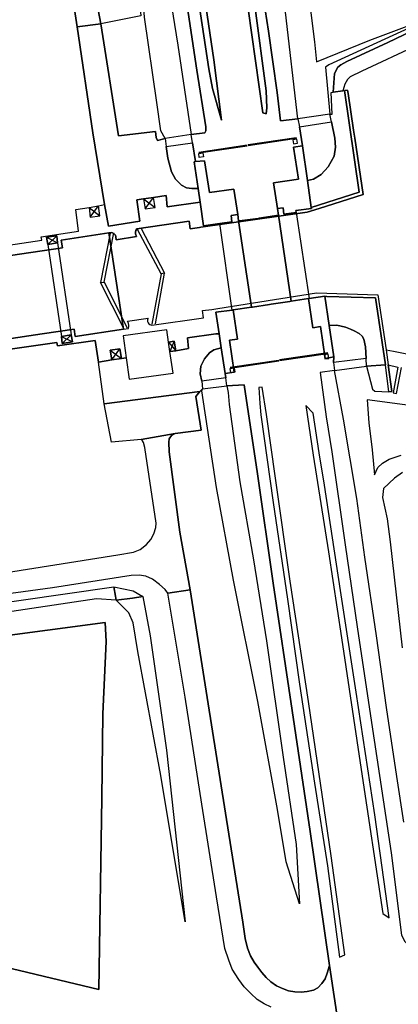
# Model space of a CAD drawing. Extents: x -26035517 to 31750492, y -9237385 to 8160032.
# Tile 7 of 256: x -24485971 to -24420780, y 4251746 to 4421347. Entities that reach past the tile are written whole.
import ezdxf

# ---------------------------------------------------------------- set-up
doc = ezdxf.new("R2010")
doc.units = 0
doc.layers.get('0').update_dxf_attribs({"linetype": 'CONTINUOUS'})
doc.layers.add('T-25', color=7, linetype='CONTINUOUS')

# ---------------------------------------------------------------- blocks, each defined once
blk = doc.blocks.new('slgboom')
at = {"color": 0}
for p, q in [((-300, 960), (8107, 960)), ((-300, 910), (8107, 910)), ((-300, 860), (8107, 860)), ((-300, 810), (8107, 810))]:
    blk.add_line(p, q, dxfattribs=at)
blk.add_lwpolyline([(-360, 0), (-360, 720), (360, 720), (360, 0)], close=True, dxfattribs=at)

msp = doc.modelspace()

# ---------------------------------------------------------------- linework, layer by layer
at = {"layer": 'T-25', "color": 9}
for p, q in [((-24473832, 4387354, 4360), (-24472410, 4389276, 4369)), ((-24464633, 4390477, 4348), (-24462657, 4389013, 4348)), ((-24464391, 4388750, 4348), (-24462910, 4390691, 4348)), ((-24474035, 4389025, 4369), (-24472169, 4387582, 4360)), ((-24481331, 4383872, 4360), (-24479452, 4382891, 4360)), ((-24481132, 4382618, 4360), (-24479604, 4384102, 4360)), ((-24481132, 4382618, 4360), (-24478793, 4366802, 4381)), ((-24479452, 4382891, 4360), (-24477088, 4367092, 4381)), ((-24457099, 4366571, 4393), (-24452209, 4367234, 4300)), ((-24452209, 4367234, 4300), (-24451642, 4367262, 4344)), ((-24451642, 4367262, 4344), (-24451272, 4364814, 4243)), ((-24478793, 4366802, 4381), (-24476890, 4365851, 4385)), ((-24478652, 4365566, 4385), (-24477088, 4367092, 4381)), ((-24460337, 4365809, 4324), (-24459091, 4364329, 4312)), ((-24459351, 4365978, 4312), (-24460105, 4364194, 4312)), ((-24456900, 4364721, 4409), (-24457099, 4366571, 4393)), ((-24470399, 4364413, 4348), (-24468466, 4363001, 4348)), ((-24470115, 4362754, 4348), (-24468755, 4364677, 4348)), ((-24460105, 4364194, 4312), (-24459091, 4364329, 4312)), ((-24460105, 4364194, 4312), (-24460105, 4364194, 4312)), ((-24459568, 4360473, 14017), (-24460105, 4364194, 4312)), ((-24459091, 4364329, 4312), (-24456900, 4364721, 4409)), ((-24472430, 4362328, 4352), (-24470115, 4362754, 4348)), ((-24470115, 4362754, 4348), (-24468466, 4363001, 4348)), ((-24468466, 4363001, 4348), (-24467626, 4363113, 4336)), ((-24467626, 4363113, 4336), (-24467100, 4359406, 13843)), ((-24467100, 4359406, 13843), (-24459568, 4360473, 14017))]:
    msp.add_line(p, q, dxfattribs=at)
for points, elevation in [([(-24470385, 4384595), (-24472063, 4376069), (-24471442, 4376160), (-24469771, 4384608)], 4414), ([(-24465068, 4385373), (-24461019, 4377684), (-24461640, 4377593), (-24465660, 4385209)], 4414), ([(-24462590, 4368944), (-24461019, 4377684), (-24461640, 4377593), (-24463208, 4368899)], 4489), ([(-24468056, 4368145), (-24472063, 4376069), (-24471442, 4376160), (-24467451, 4368278)], 4489), ([(-24436228, 4373310), (-24435519, 4368275), (-24434162, 4368523), (-24433392, 4363012), (-24431882, 4363286), (-24432684, 4368698), (-24433424, 4373702)], 6992)]:
    msp.add_lwpolyline(points, dxfattribs=dict(at, elevation=elevation))
for points in [[(-24444131, 4405278, 6902), (-24446658, 4423233, 6659), (-24449061, 4439887, 6246), (-24451558, 4456443, 5852), (-24454848, 4478404, 5248), (-24457791, 4497977, 4733), (-24459869, 4512197, 4389), (-24460558, 4517423, 4235), (-24460474, 4522121, 4073), (-24460258, 4522966, 4069), (-24458898, 4512067, 4324), (-24456268, 4496880, 4721), (-24453779, 4480319, 5159), (-24451397, 4464176, 5605), (-24448489, 4444058, 6100), (-24445405, 4423355, 6647), (-24443541, 4409121, 6870), (-24443402, 4406181, 6898), (-24443520, 4405109, 6906), (-24444131, 4405278, 6902)], [(-24453413, 4412905, 6817), (-24455400, 4426208, 6554), (-24457780, 4442684, 6047), (-24460627, 4461129, 5597), (-24462541, 4474122, 5236), (-24464490, 4487281, 4851), (-24466362, 4499871, 4583), (-24466244, 4500058, 4583), (-24465903, 4500146, 4596), (-24465494, 4498897, 4652), (-24464756, 4495406, 4806), (-24464092, 4492224, 4863), (-24462161, 4479312, 5212), (-24457954, 4451141, 5946), (-24454848, 4429980, 6501), (-24452567, 4414421, 6813), (-24451238, 4404061, 6979), (-24452755, 4409479, 6809), (-24453413, 4412905, 6817)], [(-24336324, 4440473, 4259), (-24342208, 4439493, 4231), (-24356149, 4437438, 4259), (-24364938, 4435984, 4283), (-24369836, 4435029, 4336), (-24376142, 4433565, 4340), (-24381233, 4432091, 4300), (-24388317, 4429831, 4320), (-24392200, 4428480, 4300), (-24398055, 4426045, 4312), (-24404938, 4423063, 4243), (-24417489, 4416936, 4032), (-24427053, 4412467, 3623), (-24429066, 4411519, 3606), (-24429545, 4411032, 3606), (-24429965, 4410215, 3614), (-24430353, 4409091, 3586), (-24430034, 4409141, 3586)], [(-24478630, 4436515, 4409), (-24476076, 4420143, 4373), (-24473375, 4401883, 4389), (-24471374, 4389518, 4385), (-24470667, 4385794, 4397), (-24465301, 4386643, 4373), (-24465819, 4390310, 4377), (-24464633, 4390477, 4348)], [(-24474049, 4431545, 4417), (-24472014, 4420621, 4340), (-24476076, 4420143, 4373), (-24478630, 4436515, 4409)], [(-24460936, 4400868, 4336), (-24462216, 4400542, 4245), (-24462494, 4401052, 4218), (-24462595, 4402114, 4200), (-24468941, 4401334, 4369), (-24472014, 4420621, 4340), (-24474049, 4431545, 4417)], [(-24444540, 4428593, 6477), (-24443132, 4419351, 6704), (-24441648, 4408786, 6842), (-24441067, 4403901, 6935), (-24438101, 4404280, 6842), (-24437812, 4402913, 6878), (-24437261, 4399625, 6870), (-24438854, 4399388, 6967), (-24437975, 4393874, 7105), (-24442293, 4393223, 7000), (-24441569, 4388802, 7012), (-24441417, 4387684, 6971), (-24441756, 4387629, 6971), (-24444718, 4387149, 6979), (-24444927, 4387116, 6979), (-24448125, 4386723, 6951), (-24448270, 4386704, 6951), (-24448437, 4387781, 6967), (-24449098, 4392160, 6983), (-24453282, 4391588, 6979), (-24454158, 4397013, 6923), (-24455711, 4396895, 6919), (-24456235, 4400115, 6850), (-24456474, 4401582, 6858), (-24454077, 4401877, 6890), (-24453904, 4402217, 6898), (-24453933, 4402914, 6870), (-24455463, 4412645, 6773), (-24457139, 4423737, 6542)], [(-24438101, 4404280, 6842), (-24441067, 4403901, 6935), (-24441648, 4408786, 6842), (-24443132, 4419351, 6704), (-24444540, 4428593, 6477)], [(-24436495, 4427646, 4458), (-24435221, 4417523, 4498), (-24434841, 4414077, 4425), (-24425702, 4417839, 4405), (-24413456, 4422391, 4121), (-24432770, 4413555, 3764), (-24433310, 4413155, 3760), (-24432542, 4405068, 3590), (-24438101, 4404280, 6842), (-24440231, 4422666, 6578)], [(-24457139, 4423737, 6542), (-24455463, 4412645, 6773), (-24453933, 4402914, 6870), (-24453904, 4402217, 6898), (-24454077, 4401877, 6890), (-24456474, 4401582, 6858)], [(-24476076, 4420143, 4373), (-24472014, 4420621, 4340)], [(-24415747, 4420705, 4109), (-24422592, 4417401, 3817), (-24429666, 4414119, 3651), (-24430679, 4413598, 3651), (-24431212, 4413158, 3651), (-24431754, 4412052, 3643), (-24431983, 4408889, 3578), (-24430353, 4409091, 3586)], [(-24417489, 4416936, 4032), (-24427053, 4412467, 3623), (-24429066, 4411519, 3606), (-24429545, 4411032, 3606), (-24429965, 4410215, 3614), (-24430353, 4409091, 3586), (-24431983, 4408889, 3578), (-24431754, 4412052, 3643), (-24431212, 4413158, 3651), (-24430679, 4413598, 3651), (-24429666, 4414119, 3651), (-24422592, 4417401, 3817), (-24415747, 4420705, 4109)], [(-24510926, 4379083, 4401), (-24482159, 4383395, 4369), (-24482248, 4383968, 4369), (-24475844, 4384921, 4364), (-24476320, 4388634, 4352), (-24474035, 4389025, 4369), (-24473832, 4387354, 4360), (-24472169, 4387582, 4360), (-24472410, 4389276, 4369), (-24471374, 4389518, 4385), (-24470667, 4385794, 4397), (-24465301, 4386643, 4373), (-24465819, 4390310, 4377), (-24464633, 4390477, 4348), (-24464391, 4388750, 4348), (-24462657, 4389013, 4348), (-24462910, 4390691, 4348), (-24460733, 4391041, 4356), (-24460563, 4389097, 4356), (-24454895, 4389889, 4300), (-24454308, 4385832, 6967), (-24451529, 4386248, 6923), (-24449428, 4386555, 6975), (-24449554, 4387612, 6996), (-24448437, 4387781, 6967), (-24448270, 4386704, 6951), (-24448125, 4386723, 6951), (-24444927, 4387116, 6979), (-24444718, 4387149, 6979), (-24441756, 4387629, 6971), (-24441417, 4387684, 6971), (-24441569, 4388802, 7012), (-24440614, 4388951, 7048), (-24440470, 4387849, 7069), (-24438372, 4388132, 7065), (-24438407, 4388479, 7089), (-24435739, 4388818, 7089), (-24435762, 4388983, 3521), (-24427546, 4391623, 3582), (-24430034, 4409141, 3586), (-24429502, 4409236, 3574), (-24429408, 4408619, 3566), (-24428467, 4402321, 1060), (-24428264, 4400950, 910), (-24426808, 4391244, 3550), (-24434405, 4388845, 3521), (-24436471, 4388171, 3521), (-24454805, 4385600, 3513), (-24454995, 4385576, 4332), (-24456645, 4385336, 4336), (-24456776, 4386633, 4364), (-24465798, 4385324, 4324), (-24465985, 4385048, 4324), (-24466039, 4384770, 4324), (-24466027, 4384482, 4324), (-24465880, 4383973, 4324), (-24469384, 4383441, 4356), (-24469421, 4383943, 4332), (-24469497, 4384216, 4336), (-24469682, 4384468, 4340), (-24470086, 4384719, 4340), (-24470618, 4384638, 4297), (-24478824, 4383396, 4336), (-24478581, 4382055, 4336), (-24505532, 4378078, 4340)], [(-24510926, 4379083, 4401), (-24482159, 4383395, 4369), (-24482248, 4383968, 4369), (-24475844, 4384921, 4364), (-24476320, 4388634, 4352), (-24474035, 4389025, 4369), (-24473832, 4387354, 4360), (-24472169, 4387582, 4360), (-24472410, 4389276, 4369), (-24471374, 4389518, 4385), (-24470667, 4385794, 4397), (-24465301, 4386643, 4373), (-24465819, 4390310, 4377), (-24464633, 4390477, 4348), (-24464391, 4388750, 4348), (-24462657, 4389013, 4348), (-24462910, 4390691, 4348), (-24460733, 4391041, 4356), (-24460563, 4389097, 4356), (-24454895, 4389889, 4300), (-24454308, 4385832, 6967), (-24451529, 4386248, 6923), (-24449428, 4386555, 6975), (-24449554, 4387612, 6996), (-24448437, 4387781, 6967), (-24448270, 4386704, 6951), (-24448125, 4386723, 6951), (-24444927, 4387116, 6979), (-24444718, 4387149, 6979), (-24441756, 4387629, 6971), (-24441417, 4387684, 6971), (-24441569, 4388802, 7012), (-24440614, 4388951, 7048), (-24440470, 4387849, 7069), (-24438372, 4388132, 7065), (-24438407, 4388479, 7089), (-24435739, 4388818, 7089), (-24435762, 4388983, 3521), (-24427546, 4391623, 3582), (-24430034, 4409141, 3586), (-24429502, 4409236, 3574), (-24429408, 4408619, 3566), (-24428467, 4402321, 1060), (-24428264, 4400950, 910), (-24426808, 4391244, 3550), (-24434405, 4388845, 3521), (-24436471, 4388171, 3521), (-24454805, 4385600, 3513), (-24454995, 4385576, 4332), (-24456645, 4385336, 4336), (-24456776, 4386633, 4364), (-24465798, 4385324, 4324), (-24465985, 4385048, 4324), (-24466039, 4384770, 4324), (-24466027, 4384482, 4324), (-24465880, 4383973, 4324), (-24469384, 4383441, 4356), (-24469421, 4383943, 4332), (-24469497, 4384216, 4336), (-24469682, 4384468, 4340), (-24470086, 4384719, 4340), (-24470618, 4384638, 4297), (-24478824, 4383396, 4336), (-24478581, 4382055, 4336), (-24505532, 4378078, 4340)], [(-24505532, 4378078, 4340), (-24478581, 4382055, 4336), (-24478824, 4383396, 4336), (-24470618, 4384638, 4297), (-24470086, 4384719, 4340), (-24469682, 4384468, 4340), (-24469497, 4384216, 4336), (-24469421, 4383943, 4332), (-24469384, 4383441, 4356), (-24465880, 4383973, 4324), (-24466027, 4384482, 4324), (-24466039, 4384770, 4324), (-24465985, 4385048, 4324), (-24465798, 4385324, 4324), (-24456776, 4386633, 4364), (-24456645, 4385336, 4336), (-24454995, 4385576, 4332), (-24454805, 4385600, 3513), (-24436471, 4388171, 3521), (-24434405, 4388845, 3521), (-24426808, 4391244, 3550), (-24428264, 4400950, 910), (-24428467, 4402321, 1060), (-24429408, 4408619, 3566), (-24429502, 4409236, 3574)], [(-24505532, 4378078, 4340), (-24478581, 4382055, 4336), (-24478824, 4383396, 4336), (-24470618, 4384638, 4297), (-24470086, 4384719, 4340), (-24469682, 4384468, 4340), (-24469497, 4384216, 4336), (-24469421, 4383943, 4332), (-24469384, 4383441, 4356), (-24465880, 4383973, 4324), (-24466027, 4384482, 4324), (-24466039, 4384770, 4324), (-24465985, 4385048, 4324), (-24465798, 4385324, 4324), (-24456776, 4386633, 4364), (-24456645, 4385336, 4336), (-24454995, 4385576, 4332), (-24454805, 4385600, 3513), (-24436471, 4388171, 3521), (-24434405, 4388845, 3521), (-24426808, 4391244, 3550), (-24428264, 4400950, 910), (-24428467, 4402321, 1060), (-24429408, 4408619, 3566), (-24429502, 4409236, 3574)], [(-24429502, 4409236, 3574), (-24430034, 4409141, 3586), (-24427546, 4391623, 3582), (-24435762, 4388983, 3521)], [(-24429502, 4409236, 3574), (-24430034, 4409141, 3586), (-24427546, 4391623, 3582), (-24435762, 4388983, 3521)], [(-24432542, 4405068, 3590), (-24432169, 4405084, 3606), (-24432354, 4408821, 3586), (-24431983, 4408889, 3578)], [(-24437812, 4402913, 6878), (-24437261, 4399625, 6870)], [(-24432267, 4403732, 3590), (-24431726, 4400967, 3574), (-24431606, 4399362, 3570), (-24431843, 4397838, 3533), (-24432862, 4396014, 3525), (-24434056, 4394674, 3525), (-24435375, 4393901, 3525), (-24436419, 4393638, 3525)], [(-24460753, 4399496, 4373), (-24460459, 4397496, 4360), (-24459842, 4395152, 4300), (-24459160, 4393878, 4300), (-24458114, 4392847, 4320), (-24457247, 4392380, 4320), (-24456345, 4392263, 4320), (-24455247, 4392297, 4324)], [(-24441569, 4388802, 7012), (-24440614, 4388951, 7048), (-24440470, 4387849, 7069), (-24438372, 4388132, 7065), (-24438407, 4388479, 7089), (-24435739, 4388818, 7089), (-24435762, 4388983, 3521), (-24436419, 4393638, 3525), (-24437261, 4399625, 6870), (-24438854, 4399388, 6967), (-24437975, 4393874, 7105), (-24442293, 4393223, 7000), (-24441569, 4388802, 7012)], [(-24441569, 4388802, 7012), (-24440614, 4388951, 7048), (-24440470, 4387849, 7069), (-24438372, 4388132, 7065), (-24438407, 4388479, 7089), (-24435739, 4388818, 7089), (-24435762, 4388983, 3521), (-24436419, 4393638, 3525), (-24437261, 4399625, 6870), (-24438854, 4399388, 6967), (-24437975, 4393874, 7105), (-24442293, 4393223, 7000), (-24441569, 4388802, 7012)], [(-24455247, 4392297, 4324), (-24455917, 4396886, 6919), (-24455711, 4396895, 6919), (-24454158, 4397013, 6923), (-24453282, 4391588, 6979), (-24449098, 4392160, 6983), (-24448437, 4387781, 6967), (-24448270, 4386704, 6951)], [(-24455247, 4392297, 4324), (-24455917, 4396886, 6919), (-24455711, 4396895, 6919), (-24454158, 4397013, 6923), (-24453282, 4391588, 6979), (-24449098, 4392160, 6983), (-24448437, 4387781, 6967), (-24448270, 4386704, 6951)], [(-24464633, 4390477, 4348), (-24464391, 4388750, 4348), (-24462657, 4389013, 4348), (-24462910, 4390691, 4348), (-24460733, 4391041, 4356), (-24460563, 4389097, 4356), (-24454895, 4389889, 4300)], [(-24464633, 4390477, 4348), (-24464391, 4388750, 4348), (-24462657, 4389013, 4348), (-24462910, 4390691, 4348), (-24460733, 4391041, 4356), (-24460563, 4389097, 4356), (-24454895, 4389889, 4300)], [(-24455247, 4392297, 4324), (-24454895, 4389889, 4300), (-24454308, 4385832, 6967), (-24451529, 4386248, 6923), (-24449428, 4386555, 6975), (-24449554, 4387612, 6996), (-24448437, 4387781, 6967)], [(-24455247, 4392297, 4324), (-24454895, 4389889, 4300), (-24454308, 4385832, 6967), (-24451529, 4386248, 6923), (-24449428, 4386555, 6975), (-24449554, 4387612, 6996), (-24448437, 4387781, 6967)], [(-24474035, 4389025, 4369), (-24473832, 4387354, 4360), (-24472169, 4387582, 4360), (-24472410, 4389276, 4369), (-24471374, 4389518, 4385)], [(-24474035, 4389025, 4369), (-24473832, 4387354, 4360), (-24472169, 4387582, 4360), (-24472410, 4389276, 4369), (-24471374, 4389518, 4385)], [(-24474035, 4389025, 4369), (-24472410, 4389276, 4369)], [(-24474035, 4389025, 4369), (-24472410, 4389276, 4369)], [(-24464633, 4390477, 4348), (-24462910, 4390691, 4348)], [(-24464633, 4390477, 4348), (-24462910, 4390691, 4348)], [(-24592184, 4371642, 4286), (-24591990, 4369911, 4282), (-24590331, 4370146, 4282), (-24590575, 4371841, 4286), (-24588436, 4372160, 4265), (-24587859, 4368520, 4290), (-24581317, 4369439, 4314), (-24581201, 4368763, 4310), (-24559578, 4371941, 4237), (-24540270, 4374786, 4344), (-24510926, 4379083, 4401), (-24482159, 4383395, 4369), (-24482248, 4383968, 4369), (-24475844, 4384921, 4364), (-24476320, 4388634, 4352), (-24474035, 4389025, 4369)], [(-24592184, 4371642, 4286), (-24591990, 4369911, 4282), (-24590331, 4370146, 4282), (-24590575, 4371841, 4286), (-24588436, 4372160, 4265), (-24587859, 4368520, 4290), (-24581317, 4369439, 4314), (-24581201, 4368763, 4310), (-24559578, 4371941, 4237), (-24540270, 4374786, 4344), (-24510926, 4379083, 4401), (-24482159, 4383395, 4369), (-24482248, 4383968, 4369), (-24475844, 4384921, 4364), (-24476320, 4388634, 4352), (-24474035, 4389025, 4369)], [(-24441417, 4387684, 6971), (-24441569, 4388802, 7012)], [(-24441417, 4387684, 6971), (-24441569, 4388802, 7012)], [(-24468089, 4368051, 4294), (-24470618, 4384638, 4297)], [(-24479452, 4382891, 4360), (-24481132, 4382618, 4360), (-24481331, 4383872, 4360), (-24479604, 4384102, 4360), (-24479452, 4382891, 4360)], [(-24479452, 4382891, 4360), (-24481132, 4382618, 4360), (-24481331, 4383872, 4360), (-24479604, 4384102, 4360), (-24479452, 4382891, 4360)], [(-24509982, 4363070, 4283), (-24482114, 4367236, 4283), (-24476610, 4368066, 4308), (-24476394, 4366801, 4320), (-24468089, 4368051, 4294), (-24467261, 4368176, 4304), (-24467168, 4368476, 4304), (-24467171, 4368732, 4304), (-24467229, 4369042, 4304), (-24467300, 4369201, 4304), (-24467419, 4369431, 4304), (-24463830, 4369963, 4304), (-24463977, 4369778, 4304), (-24463984, 4369567, 4304), (-24463967, 4369364, 4304), (-24463876, 4369121, 4304), (-24463752, 4368955, 4304), (-24463573, 4368845, 4304), (-24463203, 4368735, 4304), (-24454303, 4369975, 4332), (-24454503, 4371249, 4336), (-24452888, 4371454, 4336), (-24451875, 4371589, 3489), (-24434865, 4374292, 3477), (-24424286, 4373974, 3570), (-24422888, 4364497, 3525), (-24422552, 4361890, 1166), (-24421893, 4357292, 3574)], [(-24509982, 4363070, 4283), (-24482114, 4367236, 4283), (-24476610, 4368066, 4308), (-24476394, 4366801, 4320), (-24468089, 4368051, 4294), (-24467261, 4368176, 4304), (-24467168, 4368476, 4304), (-24467171, 4368732, 4304), (-24467229, 4369042, 4304), (-24467300, 4369201, 4304), (-24467419, 4369431, 4304), (-24463830, 4369963, 4304), (-24463977, 4369778, 4304), (-24463984, 4369567, 4304), (-24463967, 4369364, 4304), (-24463876, 4369121, 4304), (-24463752, 4368955, 4304), (-24463573, 4368845, 4304), (-24463203, 4368735, 4304), (-24454303, 4369975, 4332), (-24454503, 4371249, 4336), (-24452888, 4371454, 4336), (-24451875, 4371589, 3489), (-24434865, 4374292, 3477), (-24424286, 4373974, 3570), (-24422888, 4364497, 3525), (-24422552, 4361890, 1166), (-24422552, 4361890, 1166), (-24421893, 4357292, 3574), (-24422426, 4357221, 3619), (-24422993, 4361872, 3623), (-24424696, 4373413, 3619), (-24433067, 4373689, 3590), (-24433424, 4373702, 6939), (-24436111, 4373327, 6992), (-24436228, 4373310, 6992), (-24439216, 4372860, 6996), (-24439482, 4372821, 6992), (-24442688, 4372338, 6963), (-24442970, 4372298, 6963), (-24445897, 4371855, 6939), (-24446063, 4371832, 7000), (-24449191, 4371352, 7004), (-24449389, 4371332, 7004), (-24452202, 4370955, 7048), (-24451642, 4367262, 4344), (-24452209, 4367234, 4300), (-24457099, 4366571, 4393), (-24456900, 4364721, 4409), (-24459091, 4364329, 4312), (-24459351, 4365978, 4312), (-24460337, 4365809, 4324), (-24460639, 4367933, 14013), (-24468157, 4366869, 13823), (-24467626, 4363113, 4336), (-24468466, 4363001, 4348), (-24468755, 4364677, 4348), (-24470399, 4364413, 4348), (-24470115, 4362754, 4348), (-24472430, 4362328, 4352), (-24472968, 4366067, 4356), (-24479442, 4365144, 4373), (-24479552, 4365744, 4385), (-24499344, 4362909, 4405)], [(-24509982, 4363070, 4283), (-24482114, 4367236, 4283), (-24476610, 4368066, 4308), (-24476394, 4366801, 4320), (-24468089, 4368051, 4294), (-24467261, 4368176, 4304), (-24467168, 4368476, 4304), (-24467171, 4368732, 4304), (-24467229, 4369042, 4304), (-24467300, 4369201, 4304), (-24467419, 4369431, 4304), (-24463830, 4369963, 4304), (-24463977, 4369778, 4304), (-24463984, 4369567, 4304), (-24463967, 4369364, 4304), (-24463876, 4369121, 4304), (-24463752, 4368955, 4304), (-24463573, 4368845, 4304), (-24463203, 4368735, 4304), (-24454303, 4369975, 4332), (-24454503, 4371249, 4336), (-24452888, 4371454, 4336), (-24451875, 4371589, 3489), (-24434865, 4374292, 3477), (-24424286, 4373974, 3570), (-24422888, 4364497, 3525), (-24422552, 4361890, 1166), (-24422552, 4361890, 1166), (-24421893, 4357292, 3574), (-24422426, 4357221, 3619), (-24422993, 4361872, 3623), (-24424696, 4373413, 3619), (-24433067, 4373689, 3590), (-24433424, 4373702, 6939), (-24436111, 4373327, 6992), (-24436228, 4373310, 6992), (-24439216, 4372860, 6996), (-24439482, 4372821, 6992), (-24442688, 4372338, 6963), (-24442970, 4372298, 6963), (-24445897, 4371855, 6939), (-24446063, 4371832, 7000), (-24449191, 4371352, 7004), (-24449389, 4371332, 7004), (-24452202, 4370955, 7048), (-24451642, 4367262, 4344), (-24452209, 4367234, 4300), (-24457099, 4366571, 4393), (-24456900, 4364721, 4409), (-24459091, 4364329, 4312), (-24459351, 4365978, 4312), (-24460337, 4365809, 4324), (-24460639, 4367933, 14013), (-24468157, 4366869, 13823), (-24467626, 4363113, 4336), (-24468466, 4363001, 4348), (-24468755, 4364677, 4348), (-24470399, 4364413, 4348), (-24470115, 4362754, 4348), (-24472430, 4362328, 4352), (-24472968, 4366067, 4356), (-24479442, 4365144, 4373), (-24479552, 4365744, 4385), (-24499344, 4362909, 4405)], [(-24509982, 4363070, 4283), (-24482114, 4367236, 4283), (-24476610, 4368066, 4308), (-24476394, 4366801, 4320), (-24468089, 4368051, 4294), (-24467261, 4368176, 4304), (-24467168, 4368476, 4304), (-24467171, 4368732, 4304), (-24467229, 4369042, 4304), (-24467300, 4369201, 4304), (-24467419, 4369431, 4304), (-24463830, 4369963, 4304), (-24463977, 4369778, 4304), (-24463984, 4369567, 4304), (-24463967, 4369364, 4304), (-24463876, 4369121, 4304), (-24463752, 4368955, 4304), (-24463573, 4368845, 4304), (-24463203, 4368735, 4304), (-24454303, 4369975, 4332), (-24454503, 4371249, 4336), (-24452888, 4371454, 4336), (-24451875, 4371589, 3489), (-24434865, 4374292, 3477), (-24424286, 4373974, 3570), (-24422888, 4364497, 3525), (-24422552, 4361890, 1166), (-24421893, 4357292, 3574)], [(-24431021, 4247765, 4936), (-24432636, 4258459, 4981), (-24435956, 4281526, 5309), (-24439036, 4302346, 5719), (-24442306, 4324287, 6294), (-24445036, 4343147, 6797), (-24447331, 4358478, 6927), (-24450277, 4358286, 6833), (-24450489, 4359661, 6866), (-24450614, 4360419, 6858), (-24449057, 4360642, 6947), (-24449859, 4366159, 7044), (-24448445, 4366291, 7020), (-24449191, 4371352, 7004), (-24446063, 4371832, 7000), (-24445897, 4371855, 6939), (-24442970, 4372298, 6963), (-24442688, 4372338, 6963), (-24439482, 4372821, 6992), (-24439216, 4372860, 6996), (-24436228, 4373310, 6992), (-24435519, 4368275, 6996), (-24434162, 4368523, 7008), (-24433392, 4363012, 6963), (-24431882, 4363286, 6882), (-24431946, 4362285, 6906), (-24431766, 4360897, 6809), (-24434231, 4360551, 6902), (-24433178, 4352918, 6821), (-24432234, 4346931, 6764), (-24429917, 4330883, 6452), (-24427888, 4316786, 6067), (-24425379, 4300307, 5662), (-24422034, 4277826, 5183), (-24420210, 4263668, 5005)], [(-24436228, 4373310, 6992), (-24435519, 4368275, 6996), (-24434162, 4368523, 7008), (-24433392, 4363012, 6963), (-24431882, 4363286, 6882), (-24432684, 4368698, 3521), (-24433424, 4373702, 6939), (-24436111, 4373327, 6992), (-24436228, 4373310, 6992)], [(-24426251, 4361671, 3566), (-24422993, 4361872, 3623), (-24424696, 4373413, 3619), (-24433067, 4373689, 3590), (-24433424, 4373702, 6939)], [(-24451642, 4367262, 4344), (-24452202, 4370955, 7048), (-24449389, 4371332, 7004), (-24449191, 4371352, 7004)], [(-24451642, 4367262, 4344), (-24452202, 4370955, 7048), (-24449389, 4371332, 7004), (-24449191, 4371352, 7004)], [(-24451642, 4367262, 4344), (-24451272, 4364814, 4243), (-24450614, 4360419, 6858), (-24449057, 4360642, 6947), (-24449859, 4366159, 7044), (-24448445, 4366291, 7020), (-24449191, 4371352, 7004)], [(-24451642, 4367262, 4344), (-24451272, 4364814, 4243), (-24450614, 4360419, 6858), (-24449057, 4360642, 6947), (-24449859, 4366159, 7044), (-24448445, 4366291, 7020), (-24449191, 4371352, 7004)], [(-24459091, 4364329, 4312), (-24456900, 4364721, 4409), (-24457099, 4366571, 4393), (-24452209, 4367234, 4300), (-24451642, 4367262, 4344)], [(-24459091, 4364329, 4312), (-24456900, 4364721, 4409), (-24457099, 4366571, 4393), (-24452209, 4367234, 4300), (-24451642, 4367262, 4344)], [(-24426323, 4363007, 3554), (-24426410, 4364983, 3521), (-24426693, 4366323, 3509), (-24427012, 4366857, 3509), (-24427508, 4367279, 3509), (-24428379, 4367725, 3509), (-24429005, 4368056, 3509), (-24429858, 4368374, 3509), (-24431366, 4368716, 3501), (-24432684, 4368698, 3521)], [(-24588317, 4345270, 4225), (-24586686, 4345511, 4225), (-24584498, 4345897, 4217), (-24585040, 4349584, 4249), (-24578423, 4350532, 4229), (-24578538, 4351184, 4229), (-24565921, 4353072, 4229), (-24544159, 4356259, 4360), (-24523977, 4359293, 4332), (-24499344, 4362909, 4405), (-24479552, 4365744, 4385), (-24479442, 4365144, 4373), (-24472968, 4366067, 4356), (-24472430, 4362328, 4352), (-24470115, 4362754, 4348)], [(-24588317, 4345270, 4225), (-24586686, 4345511, 4225), (-24584498, 4345897, 4217), (-24585040, 4349584, 4249), (-24578423, 4350532, 4229), (-24578538, 4351184, 4229), (-24565921, 4353072, 4229), (-24544159, 4356259, 4360), (-24523977, 4359293, 4332), (-24499344, 4362909, 4405), (-24479552, 4365744, 4385), (-24479442, 4365144, 4373), (-24472968, 4366067, 4356), (-24472430, 4362328, 4352), (-24470115, 4362754, 4348)], [(-24478793, 4366802, 4381), (-24477088, 4367092, 4381), (-24476890, 4365851, 4385), (-24478652, 4365566, 4385), (-24478793, 4366802, 4381)], [(-24478793, 4366802, 4381), (-24477088, 4367092, 4381), (-24476890, 4365851, 4385), (-24478652, 4365566, 4385), (-24478793, 4366802, 4381)], [(-24459091, 4364329, 4312), (-24460105, 4364194, 4312), (-24460337, 4365809, 4324), (-24459351, 4365978, 4312), (-24459091, 4364329, 4312)], [(-24459091, 4364329, 4312), (-24460105, 4364194, 4312), (-24460337, 4365809, 4324), (-24459351, 4365978, 4312), (-24459091, 4364329, 4312)], [(-24470115, 4362754, 4348), (-24470399, 4364413, 4348), (-24468755, 4364677, 4348), (-24468466, 4363001, 4348), (-24470115, 4362754, 4348)], [(-24470115, 4362754, 4348), (-24470399, 4364413, 4348), (-24468755, 4364677, 4348), (-24468466, 4363001, 4348), (-24470115, 4362754, 4348)], [(-24454624, 4359087, 4429), (-24454920, 4360345, 4352), (-24454765, 4361690, 4340), (-24454175, 4362924, 4328), (-24453274, 4363968, 4352), (-24452556, 4364472, 4352), (-24451272, 4364814, 4243)], [(-24422888, 4364497, 3525), (-24421608, 4364267, 837), (-24416715, 4363294, 870)], [(-24450277, 4358286, 6833), (-24447331, 4358478, 6927), (-24445036, 4343147, 6797), (-24442306, 4324287, 6294), (-24439036, 4302346, 5719), (-24435956, 4281526, 5309), (-24432636, 4258459, 4981), (-24433010, 4257104, 4940), (-24433364, 4256152, 4879), (-24433921, 4255305, 4871), (-24434650, 4254597, 4855), (-24435375, 4254189, 4766), (-24436481, 4253944, 4737), (-24437508, 4253853, 4677), (-24438606, 4253912, 4608), (-24439664, 4254091, 4604), (-24440726, 4254445, 4587), (-24441765, 4254933, 4555), (-24442707, 4255628, 4547), (-24443509, 4256390, 4539), (-24444274, 4257214, 4474), (-24444986, 4258130, 4458), (-24445616, 4259025, 4450), (-24446205, 4260124, 4433), (-24446747, 4261432, 4405), (-24447136, 4263080, 4393), (-24447537, 4265883, 4389), (-24450545, 4284678, 4397), (-24453664, 4304568, 4413), (-24456641, 4323113, 4385), (-24458415, 4333061, 4389), (-24460227, 4346924, 4369), (-24460276, 4348569, 4364), (-24460226, 4349123, 4360), (-24459817, 4349736, 4340), (-24459206, 4350058, 4340), (-24454738, 4350642, 4389), (-24455616, 4356420, 4377), (-24454964, 4357324, 4377), (-24471429, 4355164, 4373), (-24472430, 4362328, 4352)], [(-24467626, 4363113, 4336), (-24468466, 4363001, 4348)], [(-24467626, 4363113, 4336), (-24468466, 4363001, 4348)], [(-24431946, 4362285, 6906), (-24431882, 4363286, 6882)], [(-24431766, 4360897, 6809), (-24434231, 4360551, 6902), (-24433178, 4352918, 6821), (-24432234, 4346931, 6764), (-24429917, 4330883, 6452), (-24427888, 4316786, 6067), (-24425379, 4300307, 5662), (-24422034, 4277826, 5183), (-24420210, 4263668, 5005), (-24419652, 4262539, 4985), (-24419095, 4262047, 4956), (-24418003, 4261248, 4948), (-24416962, 4260707, 4883), (-24415999, 4260374, 4879), (-24413780, 4259818, 4806), (-24412755, 4259844, 4737), (-24402822, 4261314, 4478), (-24387018, 4263450, 4069), (-24371138, 4265643, 3862), (-24359873, 4267464, 3943)], [(-24419812, 4283100, 5143), (-24421021, 4290970, 5346), (-24422788, 4302887, 5609), (-24424537, 4315234, 5946), (-24426570, 4328766, 6266), (-24427929, 4338866, 6501), (-24430228, 4352521, 6789), (-24431766, 4360897, 6809), (-24426251, 4361671, 3566), (-24425251, 4357720, 3708), (-24424813, 4357344, 3708), (-24422426, 4357221, 3619), (-24421893, 4357292, 3574), (-24422552, 4361890, 1166), (-24420869, 4361518, 1194), (-24421682, 4357094, 3610), (-24421084, 4356952, 3610), (-24420207, 4361424, 1194)], [(-24421893, 4357292, 3574), (-24422426, 4357221, 3619), (-24422993, 4361872, 3623)], [(-24421893, 4357292, 3574), (-24422426, 4357221, 3619), (-24422993, 4361872, 3623)], [(-24450489, 4359661, 6866), (-24450614, 4360419, 6858)], [(-24454512, 4357753, 4425), (-24454964, 4357324, 4377)], [(-24432356, 4277318, 5264), (-24436266, 4303931, 5909), (-24439378, 4324629, 6412), (-24441905, 4342397, 6829), (-24443478, 4353349, 6900), (-24444205, 4358055, 6822), (-24444804, 4357965, 6825), (-24444642, 4355260, 6828), (-24444437, 4353284, 6858), (-24442313, 4338180, 6671), (-24439858, 4321557, 6246), (-24437785, 4306870, 5885), (-24435237, 4289861, 5443), (-24432969, 4275572, 5147), (-24430926, 4259881, 5062), (-24430008, 4260244, 5110), (-24432356, 4277318, 5264)], [(-24413637, 4354204, 4393), (-24426115, 4355870, 4385), (-24425881, 4351911, 4567), (-24425257, 4347267, 4608), (-24424893, 4342945, 4554), (-24424291, 4344220, 4542), (-24423528, 4344960, 4551), (-24422332, 4345667, 4551), (-24420264, 4346336, 4548)], [(-24502737, 4323835, 4344), (-24469059, 4329180, 4344), (-24466379, 4329625, 4344), (-24465202, 4330104, 4344), (-24464141, 4330940, 4344), (-24463382, 4331795, 4344), (-24462870, 4332758, 4364), (-24462542, 4333851, 4389), (-24462466, 4334649, 4389), (-24464438, 4347669, 4389), (-24464671, 4348495, 4389), (-24464821, 4348793, 4389), (-24465082, 4349018, 4389), (-24470172, 4348558, 4385), (-24471429, 4355164, 4373)], [(-24436712, 4354868, 6951), (-24435443, 4346339, 6870), (-24432825, 4329690, 6525), (-24430568, 4314885, 6144), (-24427162, 4292183, 5593), (-24423437, 4267404, 5171), (-24422346, 4266630, 5135), (-24424839, 4284355, 5350), (-24428022, 4305513, 5917), (-24430744, 4322997, 6306), (-24433470, 4341167, 6756), (-24434380, 4346716, 6842), (-24435436, 4353550, 6919), (-24436712, 4354868, 6951)], [(-24502737, 4323835, 4344), (-24469059, 4329180, 4344), (-24466379, 4329625, 4344), (-24465202, 4330104, 4344), (-24464141, 4330940, 4344), (-24463382, 4331795, 4344), (-24462870, 4332758, 4364), (-24462542, 4333851, 4389), (-24462466, 4334649, 4389), (-24464438, 4347669, 4389), (-24464671, 4348495, 4389), (-24464821, 4348793, 4389), (-24465082, 4349018, 4389), (-24459206, 4350058, 4340), (-24459206, 4350058, 4340), (-24459817, 4349736, 4340), (-24460226, 4349123, 4360), (-24460276, 4348569, 4364), (-24460227, 4346924, 4369), (-24458415, 4333061, 4389), (-24456641, 4323113, 4385), (-24460478, 4322592, 4369), (-24460946, 4323217, 4364), (-24461878, 4324059, 4336), (-24463097, 4324966, 4332), (-24464263, 4325497, 4328), (-24465411, 4325677, 4324), (-24466784, 4325623, 4328), (-24480297, 4323501, 4271), (-24517048, 4318478, 4292)], [(-24459206, 4350058, 4340), (-24465082, 4349018, 4389)], [(-24420031, 4343378, 3810), (-24421459, 4342385, 3834), (-24423313, 4340620, 3906), (-24423494, 4339055, 4182), (-24422698, 4335351, 4040), (-24422176, 4331397, 4004), (-24420137, 4313157, 4056)], [(-24442686, 4251235, 4587), (-24443904, 4251845, 4551), (-24445103, 4252574, 4506), (-24446188, 4253580, 4482), (-24447301, 4254779, 4470), (-24448216, 4256007, 4458), (-24449363, 4257821, 4470), (-24449958, 4259330, 4450), (-24450671, 4261350, 4401), (-24452064, 4270235, 4381), (-24454638, 4286216, 4381), (-24457502, 4304676, 4405), (-24460478, 4322592, 4369), (-24460946, 4323217, 4364), (-24461878, 4324059, 4336), (-24463097, 4324966, 4332), (-24464263, 4325497, 4328), (-24465411, 4325677, 4324), (-24466784, 4325623, 4328), (-24480297, 4323501, 4271), (-24517048, 4318478, 4292), (-24547753, 4313947, 4332), (-24584108, 4308951, 4425), (-24615960, 4304185, 4413)], [(-24625680, 4300733, 4358), (-24595576, 4305198, 4326), (-24574594, 4308274, 4302), (-24553545, 4311453, 4421), (-24529182, 4315014, 4356), (-24502553, 4318941, 4373), (-24469750, 4323682, 4385), (-24469450, 4322023, 4044), (-24469385, 4321356, 4044), (-24472719, 4321602, 4024), (-24490094, 4318990, 3971), (-24514773, 4315201, 3939), (-24538985, 4311712, 3910), (-24561110, 4308374, 3821), (-24592064, 4303677, 3636), (-24610240, 4300992, 3571), (-24634477, 4297390, 3579)], [(-24456641, 4323113, 4385), (-24460478, 4322592, 4369)], [(-24442686, 4251235, 4587), (-24443904, 4251845, 4551), (-24445103, 4252574, 4506), (-24446188, 4253580, 4482), (-24447301, 4254779, 4470), (-24448216, 4256007, 4458), (-24449363, 4257821, 4470), (-24449958, 4259330, 4450), (-24450671, 4261350, 4401), (-24452064, 4270235, 4381), (-24454638, 4286216, 4381), (-24457502, 4304676, 4405), (-24460478, 4322592, 4369), (-24456641, 4323113, 4385), (-24453664, 4304568, 4413), (-24450545, 4284678, 4397), (-24447537, 4265883, 4389), (-24447136, 4263080, 4393), (-24446747, 4261432, 4405), (-24446205, 4260124, 4433), (-24445616, 4259025, 4450), (-24444986, 4258130, 4458), (-24444274, 4257214, 4474), (-24443509, 4256390, 4539), (-24442707, 4255628, 4547), (-24441765, 4254933, 4555), (-24440726, 4254445, 4587), (-24439664, 4254091, 4604), (-24438606, 4253912, 4608), (-24437508, 4253853, 4677), (-24436481, 4253944, 4737), (-24435375, 4254189, 4766), (-24434650, 4254597, 4855), (-24433921, 4255305, 4871), (-24433364, 4256152, 4879), (-24433010, 4257104, 4940), (-24432636, 4258459, 4981), (-24431021, 4247765, 4936)], [(-24693287, 4238074, 3874), (-24694788, 4256509, 3918), (-24696192, 4273838, 3906), (-24697360, 4283955, 3729), (-24663466, 4289268, 3846), (-24638999, 4293089, 3826), (-24609059, 4297730, 3721), (-24569074, 4303718, 3769), (-24545008, 4307370, 3935), (-24545008, 4307370, 3935), (-24500231, 4313658, 3927), (-24471250, 4317525, 3996), (-24471068, 4314238, 3919), (-24471681, 4301779, 3764), (-24471832, 4287227, 3842), (-24472329, 4254319, 3687), (-24494213, 4259500, 3639), (-24519697, 4264608, 3902), (-24536010, 4267076, 3939), (-24537880, 4251689, 3955)], [(-24537880, 4251689, 3955), (-24536010, 4267076, 3939), (-24519697, 4264608, 3902), (-24494213, 4259500, 3639), (-24472329, 4254319, 3687), (-24471832, 4287227, 3842), (-24471681, 4301779, 3764), (-24471068, 4314238, 3919), (-24471250, 4317525, 3996), (-24500231, 4313658, 3927), (-24545008, 4307370, 3935)]]:
    msp.add_polyline3d(points, dxfattribs=at)
for points in [[(-24444131, 4405278, 6902), (-24443520, 4405109, 6906), (-24443402, 4406181, 6898), (-24443541, 4409121, 6870), (-24445405, 4423355, 6647), (-24448489, 4444058, 6100), (-24451397, 4464176, 5605), (-24453779, 4480319, 5159), (-24456268, 4496880, 4721), (-24458898, 4512067, 4324), (-24460258, 4522966, 4069), (-24460474, 4522121, 4073), (-24460558, 4517423, 4235), (-24459869, 4512197, 4389), (-24457791, 4497977, 4733), (-24454848, 4478404, 5248), (-24451558, 4456443, 5852), (-24449061, 4439887, 6246), (-24446658, 4423233, 6659), (-24444131, 4405278, 6902)], [(-24453413, 4412905, 6817), (-24452755, 4409479, 6809), (-24451238, 4404061, 6979), (-24452567, 4414421, 6813), (-24454848, 4429980, 6501), (-24457954, 4451141, 5946), (-24462161, 4479312, 5212), (-24464092, 4492224, 4863), (-24464756, 4495406, 4806), (-24465494, 4498897, 4652), (-24465903, 4500146, 4596), (-24466244, 4500058, 4583), (-24466362, 4499871, 4583), (-24464490, 4487281, 4851), (-24462541, 4474122, 5236), (-24460627, 4461129, 5597), (-24457780, 4442684, 6047), (-24455400, 4426208, 6554), (-24453413, 4412905, 6817)], [(-24456474, 4401582, 6858), (-24460936, 4400868, 4336), (-24461643, 4402231, 4385), (-24462357, 4407102, 4417), (-24464455, 4421785, 4389), (-24465812, 4439042, 4437), (-24468939, 4463018, 4279), (-24471188, 4490069, 4214), (-24471635, 4498653, 4401), (-24469964, 4490303, 4673), (-24466909, 4470958, 5192), (-24463779, 4450115, 5767), (-24461496, 4434113, 6160), (-24458768, 4416966, 6700), (-24456474, 4401582, 6858)], [(-24465117, 4421988, 4405), (-24472014, 4420621, 4340), (-24474049, 4431545, 4417), (-24475842, 4442916, 4401), (-24478981, 4461734, 4316), (-24480622, 4482591, 4227), (-24472882, 4482642, 4231), (-24471398, 4474508, 4239), (-24470116, 4460112, 4287), (-24466048, 4432731, 4360), (-24465117, 4421988, 4405)], [(-24460753, 4399496, 4373), (-24460459, 4397496, 4360), (-24459842, 4395152, 4300), (-24459160, 4393878, 4300), (-24458114, 4392847, 4320), (-24457247, 4392380, 4320), (-24456345, 4392263, 4320), (-24455247, 4392297, 4324), (-24454895, 4389889, 4300), (-24460563, 4389097, 4356), (-24460733, 4391041, 4356), (-24462910, 4390691, 4348), (-24464633, 4390477, 4348), (-24465819, 4390310, 4377), (-24465301, 4386643, 4373), (-24470667, 4385794, 4397), (-24471374, 4389518, 4385), (-24473375, 4401883, 4389), (-24476076, 4420143, 4373), (-24472014, 4420621, 4340), (-24468941, 4401334, 4369), (-24462595, 4402114, 4200), (-24462494, 4401052, 4218), (-24462216, 4400542, 4245), (-24460936, 4400868, 4336), (-24460753, 4399496, 4373)], [(-24432542, 4405068, 3590), (-24432169, 4405084, 3606), (-24432354, 4408821, 3586), (-24431983, 4408889, 3578), (-24430353, 4409091, 3586), (-24430034, 4409141, 3586), (-24427546, 4391623, 3582), (-24435762, 4388983, 3521), (-24436419, 4393638, 3525), (-24435375, 4393901, 3525), (-24434056, 4394674, 3525), (-24432862, 4396014, 3525), (-24431843, 4397838, 3533), (-24431606, 4399362, 3570), (-24431726, 4400967, 3574), (-24432267, 4403732, 3590), (-24432542, 4405068, 3590)], [(-24432267, 4403732, 3590), (-24431726, 4400967, 3574), (-24431606, 4399362, 3570), (-24431843, 4397838, 3533), (-24432862, 4396014, 3525), (-24434056, 4394674, 3525), (-24435375, 4393901, 3525), (-24436419, 4393638, 3525), (-24437261, 4399625, 6870), (-24437812, 4402913, 6878), (-24432267, 4403732, 3590)], [(-24432267, 4403732, 3590), (-24431726, 4400967, 3574), (-24431606, 4399362, 3570), (-24431843, 4397838, 3533), (-24432862, 4396014, 3525), (-24434056, 4394674, 3525), (-24435375, 4393901, 3525), (-24436419, 4393638, 3525), (-24437261, 4399625, 6870), (-24437812, 4402913, 6878), (-24432267, 4403732, 3590)], [(-24456235, 4400115, 6850), (-24455711, 4396895, 6919), (-24455917, 4396886, 6919), (-24455247, 4392297, 4324), (-24456345, 4392263, 4320), (-24457247, 4392380, 4320), (-24458114, 4392847, 4320), (-24459160, 4393878, 4300), (-24459842, 4395152, 4300), (-24460459, 4397496, 4360), (-24460753, 4399496, 4373), (-24456235, 4400115, 6850)], [(-24456235, 4400115, 6850), (-24455711, 4396895, 6919), (-24455917, 4396886, 6919), (-24455247, 4392297, 4324), (-24456345, 4392263, 4320), (-24457247, 4392380, 4320), (-24458114, 4392847, 4320), (-24459160, 4393878, 4300), (-24459842, 4395152, 4300), (-24460459, 4397496, 4360), (-24460753, 4399496, 4373), (-24456235, 4400115, 6850)], [(-24441569, 4388802, 7012), (-24442293, 4393223, 7000), (-24437975, 4393874, 7105), (-24438854, 4399388, 6967), (-24437261, 4399625, 6870), (-24436419, 4393638, 3525), (-24435762, 4388983, 3521), (-24435739, 4388818, 7089), (-24438407, 4388479, 7089), (-24438372, 4388132, 7065), (-24440470, 4387849, 7069), (-24440614, 4388951, 7048), (-24441569, 4388802, 7012)], [(-24441569, 4388802, 7012), (-24442293, 4393223, 7000), (-24437975, 4393874, 7105), (-24438854, 4399388, 6967), (-24437261, 4399625, 6870), (-24436419, 4393638, 3525), (-24435762, 4388983, 3521), (-24435739, 4388818, 7089), (-24438407, 4388479, 7089), (-24438372, 4388132, 7065), (-24440470, 4387849, 7069), (-24440614, 4388951, 7048), (-24441569, 4388802, 7012)], [(-24455711, 4396895, 6919), (-24454158, 4397013, 6923), (-24453282, 4391588, 6979), (-24449098, 4392160, 6983), (-24448437, 4387781, 6967), (-24449554, 4387612, 6996), (-24449428, 4386555, 6975), (-24451529, 4386248, 6923), (-24454308, 4385832, 6967), (-24454895, 4389889, 4300), (-24455247, 4392297, 4324), (-24455917, 4396886, 6919), (-24455711, 4396895, 6919)], [(-24455711, 4396895, 6919), (-24454158, 4397013, 6923), (-24453282, 4391588, 6979), (-24449098, 4392160, 6983), (-24448437, 4387781, 6967), (-24449554, 4387612, 6996), (-24449428, 4386555, 6975), (-24451529, 4386248, 6923), (-24454308, 4385832, 6967), (-24454895, 4389889, 4300), (-24455247, 4392297, 4324), (-24455917, 4396886, 6919), (-24455711, 4396895, 6919)], [(-24446063, 4371832, 7000), (-24449191, 4371352, 7004), (-24449389, 4371332, 7004), (-24451529, 4386248, 6923), (-24449428, 4386555, 6975), (-24449554, 4387612, 6996), (-24448437, 4387781, 6967), (-24448270, 4386704, 6951), (-24448125, 4386723, 6951), (-24444927, 4387116, 6979), (-24444718, 4387149, 6979), (-24441756, 4387629, 6971), (-24441417, 4387684, 6971), (-24441569, 4388802, 7012), (-24440614, 4388951, 7048), (-24440470, 4387849, 7069), (-24438372, 4388132, 7065), (-24436111, 4373327, 6992), (-24436228, 4373310, 6992), (-24439216, 4372860, 6996), (-24439482, 4372821, 6992), (-24442688, 4372338, 6963), (-24442970, 4372298, 6963), (-24445897, 4371855, 6939), (-24446063, 4371832, 7000)], [(-24446063, 4371832, 7000), (-24449191, 4371352, 7004), (-24449389, 4371332, 7004), (-24451529, 4386248, 6923), (-24449428, 4386555, 6975), (-24449554, 4387612, 6996), (-24448437, 4387781, 6967), (-24448270, 4386704, 6951), (-24448125, 4386723, 6951), (-24444927, 4387116, 6979), (-24444718, 4387149, 6979), (-24441756, 4387629, 6971), (-24441417, 4387684, 6971), (-24441569, 4388802, 7012), (-24440614, 4388951, 7048), (-24440470, 4387849, 7069), (-24438372, 4388132, 7065), (-24436111, 4373327, 6992), (-24436228, 4373310, 6992), (-24439216, 4372860, 6996), (-24439482, 4372821, 6992), (-24442688, 4372338, 6963), (-24442970, 4372298, 6963), (-24445897, 4371855, 6939), (-24446063, 4371832, 7000)], [(-24446063, 4371832, 7000), (-24449191, 4371352, 7004), (-24449389, 4371332, 7004), (-24451529, 4386248, 6923), (-24449428, 4386555, 6975), (-24449554, 4387612, 6996), (-24448437, 4387781, 6967), (-24448270, 4386704, 6951), (-24446063, 4371832, 7000)], [(-24446063, 4371832, 7000), (-24449191, 4371352, 7004), (-24449389, 4371332, 7004), (-24451529, 4386248, 6923), (-24449428, 4386555, 6975), (-24449554, 4387612, 6996), (-24448437, 4387781, 6967), (-24448270, 4386704, 6951), (-24446063, 4371832, 7000)], [(-24446063, 4371832, 7000), (-24448270, 4386704, 6951), (-24448125, 4386723, 6951), (-24444927, 4387116, 6979), (-24444718, 4387149, 6979), (-24441756, 4387629, 6971), (-24441417, 4387684, 6971), (-24439216, 4372860, 6996), (-24439482, 4372821, 6992), (-24442688, 4372338, 6963), (-24442970, 4372298, 6963), (-24445897, 4371855, 6939), (-24446063, 4371832, 7000)], [(-24446063, 4371832, 7000), (-24448270, 4386704, 6951), (-24448125, 4386723, 6951), (-24444927, 4387116, 6979), (-24444718, 4387149, 6979), (-24441756, 4387629, 6971), (-24441417, 4387684, 6971), (-24439216, 4372860, 6996), (-24439482, 4372821, 6992), (-24442688, 4372338, 6963), (-24442970, 4372298, 6963), (-24445897, 4371855, 6939), (-24446063, 4371832, 7000)], [(-24441417, 4387684, 6971), (-24441569, 4388802, 7012), (-24440614, 4388951, 7048), (-24440470, 4387849, 7069), (-24438372, 4388132, 7065), (-24436111, 4373327, 6992), (-24436228, 4373310, 6992), (-24439216, 4372860, 6996), (-24441417, 4387684, 6971)], [(-24441417, 4387684, 6971), (-24441569, 4388802, 7012), (-24440614, 4388951, 7048), (-24440470, 4387849, 7069), (-24438372, 4388132, 7065), (-24436111, 4373327, 6992), (-24436228, 4373310, 6992), (-24439216, 4372860, 6996), (-24441417, 4387684, 6971)], [(-24590840, 4350015, 4476), (-24589272, 4358709, 4440), (-24593292, 4366325, 4437), (-24593125, 4366426, 4362), (-24584325, 4367724, 4362), (-24584136, 4366429, 4354), (-24559979, 4370095, 4302), (-24540411, 4372926, 4344), (-24505532, 4378078, 4340), (-24478581, 4382055, 4336), (-24478824, 4383396, 4336), (-24470618, 4384638, 4297), (-24468089, 4368051, 4294), (-24476394, 4366801, 4320), (-24476610, 4368066, 4308), (-24482114, 4367236, 4283), (-24509982, 4363070, 4283), (-24540025, 4358615, 4304), (-24557934, 4356028, 4197), (-24582113, 4352471, 4249), (-24581963, 4351218, 4265), (-24590602, 4350007, 4273), (-24590791, 4350000, 4273), (-24590840, 4350015, 4476)], [(-24593292, 4366325, 4437), (-24593125, 4366426, 4362), (-24584325, 4367724, 4362), (-24584136, 4366429, 4354), (-24559979, 4370095, 4302), (-24540411, 4372926, 4344), (-24505532, 4378078, 4340), (-24478581, 4382055, 4336), (-24478824, 4383396, 4336), (-24470618, 4384638, 4297), (-24468089, 4368051, 4294), (-24476394, 4366801, 4320), (-24476610, 4368066, 4308), (-24482114, 4367236, 4283), (-24509982, 4363070, 4283), (-24540025, 4358615, 4304), (-24557934, 4356028, 4197), (-24582113, 4352471, 4249), (-24581963, 4351218, 4265), (-24590602, 4350007, 4273), (-24590791, 4350000, 4273), (-24590840, 4350015, 4476), (-24589272, 4358709, 4440), (-24593292, 4366325, 4437)], [(-24481331, 4383872, 4360), (-24481132, 4382618, 4360), (-24479452, 4382891, 4360), (-24479604, 4384102, 4360), (-24481331, 4383872, 4360)], [(-24481331, 4383872, 4360), (-24481132, 4382618, 4360), (-24479452, 4382891, 4360), (-24479604, 4384102, 4360), (-24481331, 4383872, 4360)], [(-24431882, 4363286, 6882), (-24433392, 4363012, 6963), (-24434162, 4368523, 7008), (-24435519, 4368275, 6996), (-24436228, 4373310, 6992), (-24436111, 4373327, 6992), (-24433424, 4373702, 6939), (-24432684, 4368698, 3521), (-24431882, 4363286, 6882)], [(-24426323, 4363007, 3554), (-24426410, 4364983, 3521), (-24426693, 4366323, 3509), (-24427012, 4366857, 3509), (-24427508, 4367279, 3509), (-24428379, 4367725, 3509), (-24429005, 4368056, 3509), (-24429858, 4368374, 3509), (-24431366, 4368716, 3501), (-24432684, 4368698, 3521), (-24433424, 4373702, 6939), (-24433067, 4373689, 3590), (-24424696, 4373413, 3619), (-24422993, 4361872, 3623), (-24426251, 4361671, 3566), (-24426323, 4363007, 3554)], [(-24449191, 4371352, 7004), (-24448445, 4366291, 7020), (-24449859, 4366159, 7044), (-24449057, 4360642, 6947), (-24450614, 4360419, 6858), (-24451272, 4364814, 4243), (-24451642, 4367262, 4344), (-24452202, 4370955, 7048), (-24449389, 4371332, 7004), (-24449191, 4371352, 7004)], [(-24449191, 4371352, 7004), (-24448445, 4366291, 7020), (-24449859, 4366159, 7044), (-24449057, 4360642, 6947), (-24450614, 4360419, 6858), (-24451272, 4364814, 4243), (-24451642, 4367262, 4344), (-24452202, 4370955, 7048), (-24449389, 4371332, 7004), (-24449191, 4371352, 7004)], [(-24460105, 4364194, 4312), (-24459091, 4364329, 4312), (-24456900, 4364721, 4409), (-24457099, 4366571, 4393), (-24452209, 4367234, 4300), (-24451642, 4367262, 4344), (-24451272, 4364814, 4243), (-24452556, 4364472, 4352), (-24453274, 4363968, 4352), (-24454175, 4362924, 4328), (-24454765, 4361690, 4340), (-24454920, 4360345, 4352), (-24454624, 4359087, 4429), (-24454512, 4357753, 4425), (-24454964, 4357324, 4377), (-24471429, 4355164, 4373), (-24472430, 4362328, 4352), (-24470115, 4362754, 4348), (-24468466, 4363001, 4348), (-24467626, 4363113, 4336), (-24467100, 4359406, 13843), (-24459568, 4360473, 14017), (-24460105, 4364194, 4312)], [(-24426323, 4363007, 3554), (-24431946, 4362285, 6906), (-24431882, 4363286, 6882), (-24432684, 4368698, 3521), (-24431366, 4368716, 3501), (-24429858, 4368374, 3509), (-24429005, 4368056, 3509), (-24428379, 4367725, 3509), (-24427508, 4367279, 3509), (-24427012, 4366857, 3509), (-24426693, 4366323, 3509), (-24426410, 4364983, 3521), (-24426323, 4363007, 3554)], [(-24426323, 4363007, 3554), (-24431946, 4362285, 6906), (-24431882, 4363286, 6882), (-24432684, 4368698, 3521), (-24431366, 4368716, 3501), (-24429858, 4368374, 3509), (-24429005, 4368056, 3509), (-24428379, 4367725, 3509), (-24427508, 4367279, 3509), (-24427012, 4366857, 3509), (-24426693, 4366323, 3509), (-24426410, 4364983, 3521), (-24426323, 4363007, 3554)], [(-24478793, 4366802, 4381), (-24478652, 4365566, 4385), (-24476890, 4365851, 4385), (-24477088, 4367092, 4381), (-24478793, 4366802, 4381)], [(-24478793, 4366802, 4381), (-24478652, 4365566, 4385), (-24476890, 4365851, 4385), (-24477088, 4367092, 4381), (-24478793, 4366802, 4381)], [(-24450489, 4359661, 6866), (-24454624, 4359087, 4429), (-24454920, 4360345, 4352), (-24454765, 4361690, 4340), (-24454175, 4362924, 4328), (-24453274, 4363968, 4352), (-24452556, 4364472, 4352), (-24451272, 4364814, 4243), (-24450614, 4360419, 6858), (-24450489, 4359661, 6866)], [(-24450489, 4359661, 6866), (-24454624, 4359087, 4429), (-24454920, 4360345, 4352), (-24454765, 4361690, 4340), (-24454175, 4362924, 4328), (-24453274, 4363968, 4352), (-24452556, 4364472, 4352), (-24451272, 4364814, 4243), (-24450614, 4360419, 6858), (-24450489, 4359661, 6866)], [(-24465082, 4349018, 4389), (-24470172, 4348558, 4385), (-24471429, 4355164, 4373), (-24454964, 4357324, 4377), (-24455616, 4356420, 4377), (-24454738, 4350642, 4389), (-24459206, 4350058, 4340), (-24465082, 4349018, 4389)], [(-24450277, 4358286, 6833), (-24450078, 4357106, 6850), (-24449896, 4355080, 6850), (-24448045, 4341747, 6700), (-24445728, 4328328, 6383), (-24443470, 4314379, 5946), (-24440592, 4294304, 5524), (-24438378, 4279282, 5224), (-24437785, 4269049, 4912), (-24440067, 4276286, 4506), (-24441568, 4285312, 4539), (-24444984, 4303880, 4596), (-24449144, 4324797, 4575), (-24452102, 4340754, 4474), (-24454606, 4357400, 4336), (-24454512, 4357753, 4425), (-24450277, 4358286, 6833)], [(-24444437, 4353284, 6858), (-24442313, 4338180, 6671), (-24439858, 4321557, 6246), (-24437785, 4306870, 5885), (-24435237, 4289861, 5443), (-24432969, 4275572, 5147), (-24430926, 4259881, 5062), (-24430008, 4260244, 5110), (-24432356, 4277318, 5264), (-24436266, 4303931, 5909), (-24439378, 4324629, 6412), (-24441905, 4342397, 6829), (-24443478, 4353349, 6900), (-24444205, 4358055, 6822), (-24444804, 4357965, 6825), (-24444642, 4355260, 6828), (-24444437, 4353284, 6858)], [(-24423437, 4267404, 5171), (-24422346, 4266630, 5135), (-24424839, 4284355, 5350), (-24428022, 4305513, 5917), (-24430744, 4322997, 6306), (-24433470, 4341167, 6756), (-24434380, 4346716, 6842), (-24435436, 4353550, 6919), (-24436712, 4354868, 6951), (-24435443, 4346339, 6870), (-24432825, 4329690, 6525), (-24430568, 4314885, 6144), (-24427162, 4292183, 5593), (-24423437, 4267404, 5171)], [(-24469750, 4323682, 4385), (-24466442, 4322980, 4360), (-24464741, 4321972, 4369), (-24466543, 4321702, 4077), (-24469385, 4321356, 4044), (-24469450, 4322023, 4044), (-24469750, 4323682, 4385)], [(-24469385, 4321356, 4044), (-24466543, 4321702, 4077), (-24464741, 4321972, 4369), (-24463519, 4315239, 4281), (-24460686, 4295516, 4227), (-24457508, 4265962, 4149), (-24461697, 4291178, 3909), (-24465617, 4312513, 3879), (-24466436, 4317431, 3942), (-24467191, 4319180, 3987), (-24469385, 4321356, 4044)]]:
    msp.add_polyline3d(points, close=True, dxfattribs=at)

# ---------------------------------------------------------------- block references
at = {"layer": 'T-25', "color": 9, "rotation": 8.318186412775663}
for p in [(-24454688, 4397645, 7012), (-24449271, 4360590, 7012)]:
    msp.add_blockref('slgboom', p, dxfattribs=at)
at = {"layer": 'T-25', "color": 9, "xscale": -1, "rotation": 8.318186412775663}
for p in [(-24438498, 4400012, 7012), (-24433080, 4362957, 7012)]:
    msp.add_blockref('slgboom', p, dxfattribs=at)

doc.saveas('drawing.dxf')
